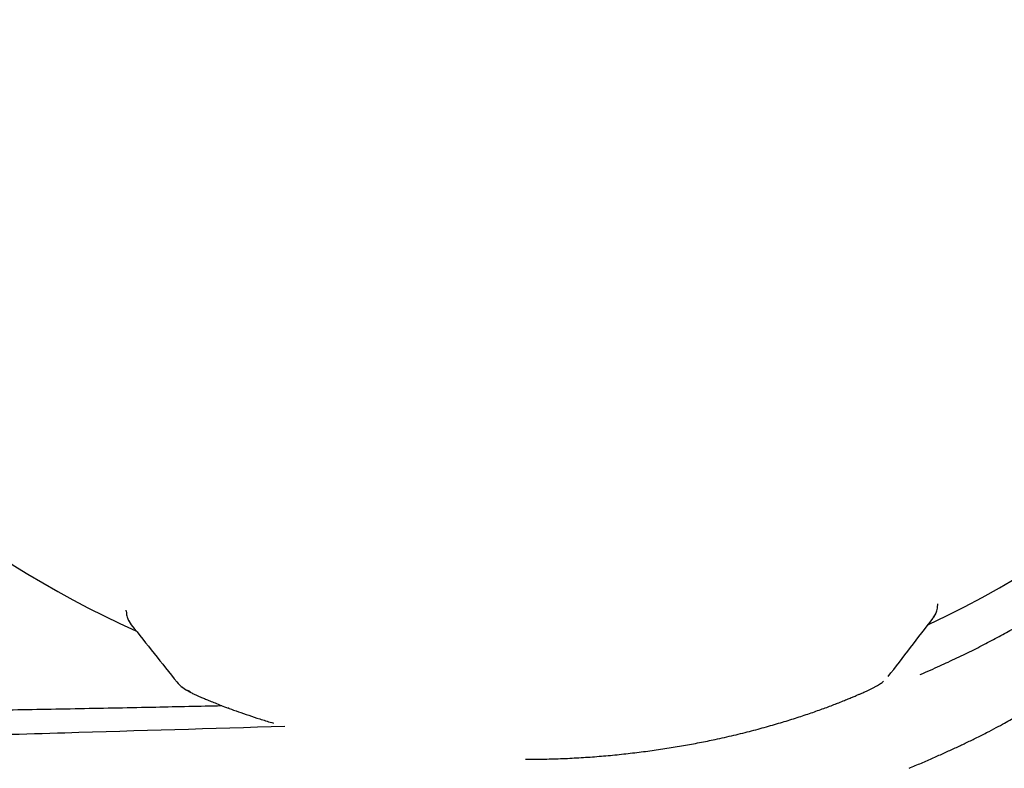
# Model space of a CAD drawing. Header units: millimetres. Extents: x 8 to 871, y 12 to 1888.
# Tile 62 of 114: x 773 to 796, y 1011 to 1029. Entities that reach past the tile are written whole.
import ezdxf

# ---------------------------------------------------------------- set-up
doc = ezdxf.new("R2010")
doc.units = ezdxf.units.MM

msp = doc.modelspace()

# ---------------------------------------------------------------- linework, layer by layer
at = {"color": 7, "linetype": 'Continuous', "lineweight": 30}
for p, q in [((775.6, 1014.788), (775.6, 1014.811)), ((794.885, 1014.901), (794.887, 1014.942)), ((794.887, 1014.942), (794.887, 1014.962)), ((794.773, 1014.617), (794.779, 1014.628)), ((794.782, 1014.633), (794.824, 1014.702)), ((794.832, 1014.715), (794.84, 1014.729)), ((795.086, 1013.557), (795.078, 1013.553)), ((785.088, 1011.271), (785.488, 1011.274))]:
    msp.add_line(p, q, dxfattribs=at)
at = {"color": 7, "linetype": 'Continuous', "lineweight": 30, "flags": 128}
for points in [[(778.042, 1012.481), (778.037, 1012.483), (778.022, 1012.489)], [(792.482, 1012.594), (792.487, 1012.596), (792.502, 1012.602)]]:
    msp.add_lwpolyline(points, dxfattribs=at)
at = {"color": 7, "linetype": 'Continuous', "lineweight": 30}
for centre, radius, start, end in [((785.085, 1035.096), 22.741, 294.9143, 83.7734), ((785.085, 1035.096), 22.741, 180.4451, 245.9722), ((776.101, 1014.79), 0.499, 203.2862, 218.5971), ((794.386, 1014.935), 0.499, 322.3926, 335.5023), ((777.351, 1013.544), 0.7, 218.5775, 250.3374)]:
    msp.add_arc(centre, radius, start, end, dxfattribs=at)
for points, knots in [([(795.138, 1013.582), (795.276, 1013.647), (795.551, 1013.778), (795.937, 1013.972), (796.305, 1014.164), (796.651, 1014.353), (796.976, 1014.537), (797.28, 1014.715), (797.562, 1014.886), (797.824, 1015.05), (798.074, 1015.211), (798.307, 1015.364), (798.515, 1015.505), (798.69, 1015.626), (798.823, 1015.719), (798.922, 1015.789), (798.992, 1015.84), (799.043, 1015.877), (799.07, 1015.896), (799.082, 1015.905), (799.078, 1015.902), (799.078, 1015.902)], [0, 0, 0, 0, 0.0540712, 0.1084623, 0.1632741, 0.2186059, 0.2747187, 0.3307553, 0.3875618, 0.4446223, 0.5019949, 0.5661593, 0.6294608, 0.6920532, 0.7539826, 0.8030657, 0.8518339, 0.9006739, 0.9500134, 0.9999449, 1, 1, 1, 1]), ([(775.6, 1014.787), (775.601, 1014.768), (775.603, 1014.728), (775.614, 1014.675), (775.628, 1014.627), (775.639, 1014.601), (775.644, 1014.588)], [0, 0, 0, 0, 0.252954, 0.501487, 0.749054, 1, 1, 1, 1]), ([(794.839, 1014.725), (794.843, 1014.734), (794.852, 1014.755), (794.868, 1014.802), (794.883, 1014.865), (794.886, 1014.914), (794.887, 1014.941)], [0, 0, 0, 0, 0.169738, 0.390728, 0.66754, 1, 1, 1, 1]), ([(775.645, 1014.587), (775.652, 1014.573), (775.667, 1014.542), (775.69, 1014.505), (775.708, 1014.481), (775.717, 1014.468)], [0, 0, 0, 0, 0.287584, 0.630072, 1, 1, 1, 1]), ([(793.708, 1013.235), (793.886, 1013.466), (794.24, 1013.926), (794.595, 1014.387), (794.772, 1014.617)], [0, 0, 0, 0, 0.500598, 1, 1, 1, 1]), ([(775.719, 1014.466), (775.9, 1014.239), (776.263, 1013.784), (776.626, 1013.329), (776.808, 1013.101)], [0, 0, 0, 0, 0.499091, 1, 1, 1, 1]), ([(794.468, 1013.285), (794.47, 1013.286), (794.554, 1013.321), (794.71, 1013.389), (794.932, 1013.487), (795.071, 1013.551), (795.138, 1013.582)], [0, 0, 0, 0, 0.00665, 0.357847, 0.688475, 1, 1, 1, 1]), ([(792.502, 1012.602), (792.548, 1012.621), (792.637, 1012.656), (792.754, 1012.703), (792.856, 1012.745), (792.943, 1012.782), (793.016, 1012.814), (793.078, 1012.841), (793.129, 1012.864), (793.173, 1012.883), (793.22, 1012.905), (793.275, 1012.931), (793.337, 1012.961), (793.387, 1012.987), (793.425, 1013.008), (793.455, 1013.024), (793.497, 1013.05), (793.543, 1013.082), (793.575, 1013.105), (793.593, 1013.122), (793.595, 1013.124)], [0, 0, 0, 0, 0.090759, 0.174933, 0.252573, 0.32372, 0.388408, 0.445678, 0.49676, 0.541664, 0.584021, 0.653005, 0.727917, 0.80886, 0.851632, 0.894678, 0.935943, 0.966319, 0.996694, 1, 1, 1, 1]), ([(776.926, 1012.99), (776.944, 1012.975), (776.984, 1012.943), (777.036, 1012.911), (777.069, 1012.892), (777.091, 1012.88), (777.122, 1012.865), (777.157, 1012.847), (777.201, 1012.826), (777.253, 1012.801), (777.316, 1012.773), (777.392, 1012.74), (777.481, 1012.702), (777.587, 1012.658), (777.711, 1012.608), (777.855, 1012.552), (777.965, 1012.51), (778.022, 1012.489)], [0, 0, 0, 0, 0.0318, 0.070651, 0.106964, 0.146032, 0.191441, 0.243196, 0.301304, 0.365786, 0.43667, 0.514001, 0.597835, 0.688249, 0.785335, 0.889207, 1, 1, 1, 1]), ([(794.204, 1011.057), (794.304, 1011.099), (794.501, 1011.183), (794.782, 1011.306), (795.05, 1011.425), (795.304, 1011.541), (795.55, 1011.657), (795.8, 1011.778), (796.045, 1011.902), (796.273, 1012.021), (796.469, 1012.128), (796.609, 1012.206), (796.707, 1012.262), (796.772, 1012.299), (796.834, 1012.335), (796.893, 1012.37), (796.949, 1012.402), (797.001, 1012.434), (797.05, 1012.463), (797.129, 1012.511), (797.225, 1012.571), (797.328, 1012.638), (797.404, 1012.689), (797.453, 1012.724), (797.458, 1012.729), (797.461, 1012.731)], [0, 0, 0, 0, 0.049136, 0.097988, 0.146558, 0.194847, 0.242857, 0.294, 0.35361, 0.409548, 0.461821, 0.510433, 0.531775, 0.552936, 0.573916, 0.594716, 0.615338, 0.635781, 0.656047, 0.676137, 0.738133, 0.798427, 0.86803, 0.935328, 1, 1, 1, 1]), ([(750.987, 1012.277), (751.898, 1012.276), (753.715, 1012.275), (756.433, 1012.28), (758.592, 1012.289), (760.198, 1012.299), (761.253, 1012.306), (762.306, 1012.314), (763.356, 1012.322), (764.404, 1012.332), (765.708, 1012.346), (767.266, 1012.364), (769.078, 1012.388), (770.883, 1012.414), (772.688, 1012.444), (774.493, 1012.477), (776.221, 1012.511), (777.345, 1012.536), (777.868, 1012.547)], [0, 0, 0, 0, 0.101665, 0.202764, 0.303296, 0.342636, 0.381889, 0.421055, 0.460133, 0.499124, 0.538029, 0.605648, 0.673033, 0.740182, 0.807097, 0.874476, 0.94164, 1, 1, 1, 1]), ([(778.042, 1012.481), (778.115, 1012.454), (778.262, 1012.4), (778.507, 1012.316), (778.772, 1012.23), (778.972, 1012.167), (779.087, 1012.133), (779.102, 1012.129)], [0, 0, 0, 0, 0.239521, 0.479846, 0.721146, 0.96357, 1, 1, 1, 1]), ([(785.488, 1011.274), (785.633, 1011.278), (785.924, 1011.285), (786.357, 1011.307), (786.787, 1011.336), (787.212, 1011.374), (787.633, 1011.42), (788.046, 1011.472), (788.451, 1011.531), (788.845, 1011.596), (789.228, 1011.667), (789.629, 1011.748), (790.043, 1011.842), (790.466, 1011.947), (790.866, 1012.056), (791.243, 1012.167), (791.595, 1012.277), (791.92, 1012.387), (792.219, 1012.493), (792.395, 1012.561), (792.482, 1012.594)], [0, 0, 0, 0, 0.050373, 0.100779, 0.151241, 0.201772, 0.252361, 0.302953, 0.353487, 0.403898, 0.454121, 0.504105, 0.566415, 0.628691, 0.690914, 0.753052, 0.815066, 0.876918, 0.938571, 1, 1, 1, 1]), ([(779.369, 1012.051), (777.627, 1011.999), (773.956, 1011.888), (768.356, 1011.725), (762.569, 1011.558), (756.784, 1011.391), (752.929, 1011.278), (751.001, 1011.221)], [0, 0, 0, 0, 0.18421, 0.388193, 0.592157, 0.796097, 1, 1, 1, 1])]:
    msp.add_open_spline(points, degree=3, knots=knots, dxfattribs=at)

doc.saveas('drawing.dxf')
